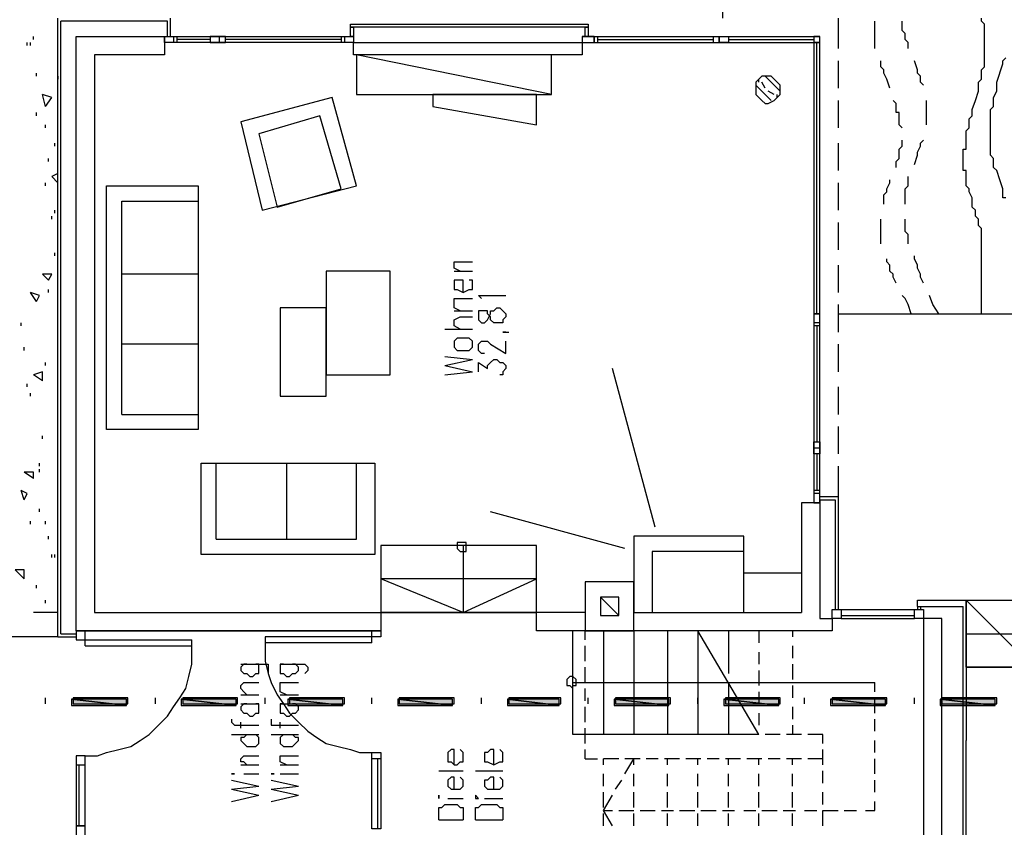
# Model space of a CAD drawing. Extents: x 0 to 108, y 0 to 64.
# Tile 14 of 19: x 78 to 94, y 41 to 54. Entities that reach past the tile are written whole.
import ezdxf

# ---------------------------------------------------------------- set-up
doc = ezdxf.new("R2010")
doc.units = 0
doc.header["$MEASUREMENT"] = 0
doc.layers.get('0').update_dxf_attribs({"linetype": 'CONTINUOUS'})

msp = doc.modelspace()

# ---------------------------------------------------------------- linework, layer by layer
at = {"color": 12}
for p, q in [((78.475, 44.125), (78.475, 54.275)), ((80.325, 53.975), (80.325, 54.275)), ((78.525, 44.175), (78.525, 54.225)), ((80.275, 54.225), (78.525, 54.225)), ((80.275, 53.975), (80.275, 54.225)), ((90.975, 46.425), (91.275, 46.425)), ((90.975, 46.375), (91.225, 46.375)), ((91.225, 46.375), (91.225, 44.575)), ((91.275, 46.425), (91.275, 44.575)), ((78.475, 44.125), (78.775, 44.125)), ((78.525, 44.175), (78.775, 44.175))]:
    msp.add_line(p, q, dxfattribs=at)
at = {"color": 9}
for p, q in [((91.275, 54.275), (91.275, 53.775)), ((91.275, 53.575), (91.275, 53.125)), ((91.275, 52.925), (91.275, 52.475)), ((91.275, 52.225), (91.275, 51.775)), ((91.275, 51.575), (91.275, 51.125)), ((91.275, 50.925), (91.275, 50.475)), ((91.275, 50.225), (91.275, 49.775)), ((91.275, 49.575), (91.275, 49.125)), ((91.275, 48.925), (91.275, 48.475)), ((91.275, 48.225), (91.275, 47.775)), ((91.275, 47.575), (91.275, 47.125)), ((91.275, 46.925), (91.275, 46.425)), ((78.475, 44.525), (78.075, 44.525))]:
    msp.add_line(p, q, dxfattribs=at)
at = {"color": 254}
for p, q in [((78.075, 53.925), (78.075, 53.975)), ((77.975, 53.825), (77.975, 53.875)), ((78.025, 53.825), (78.025, 53.875)), ((78.125, 53.325), (78.125, 53.375)), ((78.475, 53.375), (78.475, 53.425)), ((78.475, 53.275), (78.475, 53.325)), ((78.475, 53.325), (78.475, 53.275)), ((78.275, 52.825), (78.225, 53.025)), ((78.375, 52.975), (78.225, 53.025)), ((78.275, 52.825), (78.375, 52.975)), ((78.125, 52.675), (78.125, 52.725)), ((78.275, 52.475), (78.275, 52.525)), ((78.425, 52.175), (78.425, 52.225)), ((78.325, 51.925), (78.325, 51.975)), ((78.475, 51.725), (78.375, 51.675)), ((78.475, 51.575), (78.475, 51.725)), ((78.275, 51.525), (78.275, 51.575)), ((78.475, 51.575), (78.375, 51.675)), ((78.475, 51.175), (78.475, 51.225)), ((78.425, 51.075), (78.425, 51.125)), ((78.375, 50.975), (78.375, 51.025)), ((78.425, 50.375), (78.425, 50.425)), ((78.325, 49.975), (78.225, 50.075)), ((78.375, 50.075), (78.225, 50.075)), ((78.325, 49.975), (78.375, 50.075)), ((78.125, 49.625), (78.025, 49.775)), ((78.175, 49.725), (78.025, 49.775)), ((78.325, 49.775), (78.325, 49.825)), ((78.125, 49.625), (78.175, 49.725)), ((77.875, 49.225), (77.875, 49.275)), ((77.925, 48.825), (77.925, 48.875)), ((78.275, 48.575), (78.275, 48.625)), ((78.225, 48.475), (78.075, 48.425)), ((78.225, 48.325), (78.225, 48.475)), ((78.225, 48.325), (78.075, 48.425)), ((77.975, 48.225), (77.975, 48.275)), ((78.025, 48.075), (78.025, 48.125)), ((78.225, 47.375), (78.225, 47.425)), ((78.175, 46.925), (78.175, 46.975)), ((78.175, 46.825), (78.175, 46.875)), ((78.075, 46.725), (77.925, 46.825)), ((78.075, 46.825), (77.925, 46.825)), ((78.075, 46.725), (78.075, 46.825)), ((78.475, 46.625), (78.475, 46.675)), ((77.925, 46.375), (77.875, 46.525)), ((77.975, 46.475), (77.875, 46.525)), ((77.925, 46.375), (77.975, 46.475)), ((78.175, 46.175), (78.175, 46.225)), ((78.025, 45.975), (78.025, 46.025)), ((78.275, 45.975), (78.275, 46.025)), ((78.325, 45.725), (78.325, 45.775)), ((78.375, 45.425), (78.375, 45.475)), ((78.425, 45.425), (78.425, 45.475)), ((77.925, 45.075), (77.775, 45.225)), ((77.925, 45.225), (77.775, 45.225)), ((77.925, 45.075), (77.925, 45.225)), ((78.125, 44.925), (78.125, 44.975)), ((78.275, 44.675), (78.275, 44.725)), ((78.475, 44.625), (78.475, 44.675)), ((78.475, 44.525), (78.475, 44.575)), ((78.475, 44.525), (78.475, 44.575))]:
    msp.add_line(p, q, dxfattribs=at)
at = {"color": 51}
for p, q in [((80.375, 53.975), (80.375, 53.875)), ((80.375, 53.975), (80.375, 53.875)), ((80.425, 53.975), (80.425, 53.875)), ((81.125, 53.875), (81.125, 53.975)), ((83.125, 53.975), (83.125, 53.875)), ((83.175, 53.975), (83.175, 53.875)), ((87.075, 53.975), (90.975, 53.975)), ((87.275, 53.975), (87.275, 53.875)), ((87.325, 53.975), (87.325, 53.875)), ((89.225, 53.975), (89.225, 53.875)), ((89.325, 53.975), (89.325, 53.875)), ((80.975, 53.925), (80.425, 53.925)), ((83.125, 53.925), (81.225, 53.925)), ((87.075, 53.875), (90.875, 53.875)), ((87.325, 53.925), (89.225, 53.925)), ((89.475, 53.925), (90.875, 53.925)), ((90.925, 49.425), (90.925, 53.875)), ((90.875, 49.425), (90.875, 46.325)), ((90.975, 49.275), (90.875, 49.275)), ((90.975, 49.225), (90.875, 49.225)), ((90.925, 49.225), (90.925, 47.325)), ((88.275, 45.925), (87.575, 48.525)), ((90.875, 47.225), (90.975, 47.225)), ((90.925, 47.125), (90.925, 46.525)), ((90.975, 46.525), (90.875, 46.525)), ((90.975, 46.475), (90.875, 46.475)), ((90.975, 46.475), (90.875, 46.475)), ((87.775, 45.575), (85.575, 46.175)), ((91.325, 44.575), (92.525, 44.575)), ((91.325, 44.475), (92.525, 44.475)), ((91.325, 44.425), (92.525, 44.425)), ((83.625, 44.125), (81.875, 44.125)), ((83.625, 44.025), (83.625, 44.125)), ((78.925, 44.075), (80.675, 44.075)), ((78.925, 43.975), (78.925, 44.075)), ((78.925, 43.975), (80.675, 43.975)), ((83.625, 44.025), (81.875, 44.025)), ((78.275, 43.025), (78.275, 43.125)), ((80.075, 43.025), (80.075, 43.125)), ((81.875, 43.025), (81.875, 43.125)), ((83.625, 43.025), (83.625, 43.125)), ((85.425, 43.025), (85.425, 43.125)), ((87.175, 43.025), (87.175, 43.125)), ((88.975, 43.025), (88.975, 43.125)), ((90.725, 43.025), (90.725, 43.125)), ((92.525, 43.025), (92.525, 43.125)), ((78.825, 41.025), (78.825, 42.025)), ((83.725, 40.975), (83.725, 42.125))]:
    msp.add_line(p, q, dxfattribs=at)
at = {"color": 171}
for p, q in [((86.575, 53.025), (83.375, 53.675)), ((80.775, 51.275), (80.775, 47.775)), ((80.775, 50.075), (79.525, 50.075)), ((80.775, 48.925), (79.525, 48.925)), ((79.525, 47.775), (80.775, 47.775)), ((82.225, 46.975), (82.225, 45.725)), ((83.375, 45.725), (83.375, 46.975)), ((83.375, 45.725), (83.375, 46.975)), ((81.075, 45.725), (83.375, 45.725))]:
    msp.add_line(p, q, dxfattribs=at)
at = {"color": 61}
for p, q in [((90.325, 53.075), (90.075, 53.325)), ((90.175, 52.925), (89.925, 53.175)), ((89.975, 53.225), (89.975, 53.275)), ((90.075, 53.125), (90.025, 53.225)), ((90.225, 53.025), (90.125, 53.075)), ((90.275, 52.975), (90.275, 53.025))]:
    msp.add_line(p, q, dxfattribs=at)
at = {"color": 121}
for p, q in [((84.975, 50.125), (85.275, 50.125)), ((84.975, 49.475), (85.275, 49.475)), ((84.825, 49.175), (85.275, 49.175)), ((84.825, 48.725), (85.275, 48.675)), ((84.825, 48.575), (85.275, 48.675)), ((84.825, 48.575), (85.275, 48.475)), ((84.825, 48.425), (85.275, 48.475)), ((81.475, 43.175), (81.775, 43.175)), ((82.125, 43.175), (82.425, 43.175)), ((81.475, 43.025), (81.775, 43.025)), ((82.125, 43.025), (82.425, 43.025)), ((81.475, 42.625), (81.475, 42.725)), ((82.125, 42.625), (82.125, 42.725)), ((81.325, 42.525), (81.775, 42.525)), ((81.975, 42.525), (82.425, 42.525)), ((81.475, 42.025), (81.775, 42.025)), ((82.125, 42.025), (82.425, 42.025)), ((81.525, 41.875), (81.775, 41.875)), ((82.125, 41.875), (82.425, 41.875)), ((84.725, 41.925), (85.125, 41.925)), ((85.325, 41.925), (85.775, 41.925)), ((81.325, 41.775), (81.775, 41.675)), ((81.325, 41.625), (81.775, 41.675)), ((81.975, 41.775), (82.425, 41.675)), ((81.975, 41.625), (82.425, 41.675)), ((81.325, 41.625), (81.775, 41.525)), ((81.325, 41.425), (81.775, 41.525)), ((81.975, 41.625), (82.425, 41.525)), ((81.975, 41.425), (82.425, 41.525)), ((84.875, 41.475), (85.125, 41.475)), ((85.475, 41.475), (85.775, 41.475)), ((84.725, 41.125), (85.125, 41.125)), ((85.325, 41.125), (85.775, 41.125))]:
    msp.add_line(p, q, dxfattribs=at)
at = {"color": 211}
for p, q in [((90.975, 46.375), (90.975, 44.425)), ((90.675, 46.325), (90.675, 44.525)), ((90.975, 46.325), (90.675, 46.325)), ((87.675, 44.475), (87.375, 44.775)), ((86.325, 44.225), (86.325, 44.525)), ((86.325, 44.225), (86.325, 44.525)), ((86.325, 44.225), (86.325, 44.525)), ((87.125, 44.525), (86.325, 44.525)), ((87.925, 44.525), (90.675, 44.525)), ((91.225, 44.425), (91.175, 44.425)), ((78.775, 44.225), (83.775, 44.225)), ((91.175, 44.225), (86.325, 44.225))]:
    msp.add_line(p, q, dxfattribs=at)
at = {"color": 30}
for p, q in [((86.325, 45.625), (83.775, 45.625)), ((86.325, 45.075), (83.775, 45.075)), ((85.125, 44.525), (83.775, 45.075)), ((86.325, 45.075), (83.775, 45.075)), ((86.325, 44.525), (83.775, 44.525)), ((86.925, 42.525), (86.925, 44.225)), ((87.125, 44.075), (87.125, 44.225)), ((87.425, 44.225), (87.425, 42.525)), ((87.925, 44.225), (87.925, 42.525)), ((88.475, 44.225), (88.475, 42.525)), ((88.975, 44.225), (88.975, 42.525)), ((89.975, 42.525), (88.975, 44.225)), ((89.475, 44.225), (89.475, 43.525)), ((89.975, 44.225), (89.975, 44.025)), ((90.525, 44.225), (90.525, 44.125)), ((87.125, 43.725), (87.125, 43.975)), ((90.525, 43.975), (90.525, 43.775)), ((89.975, 43.875), (89.975, 43.675)), ((87.125, 43.375), (87.125, 43.625)), ((90.525, 43.675), (90.525, 43.425)), ((89.975, 43.575), (89.975, 43.325)), ((86.925, 43.375), (91.875, 43.375)), ((89.475, 43.375), (89.475, 42.525)), ((90.525, 43.325), (90.525, 43.125)), ((91.875, 43.225), (91.875, 43.375)), ((87.125, 43.075), (87.125, 43.275)), ((89.975, 43.225), (89.975, 43.025)), ((91.875, 42.875), (91.875, 43.125)), ((87.125, 42.725), (87.125, 42.975)), ((90.525, 42.975), (90.525, 42.775)), ((89.975, 42.875), (89.975, 42.675)), ((90.525, 42.675), (90.525, 42.525)), ((91.875, 42.575), (91.875, 42.775)), ((89.975, 42.525), (86.925, 42.525)), ((87.125, 42.375), (87.125, 42.625)), ((90.325, 42.525), (90.075, 42.525)), ((90.675, 42.525), (90.425, 42.525)), ((91.025, 42.525), (90.775, 42.525)), ((91.025, 42.375), (91.025, 42.525)), ((91.875, 42.225), (91.875, 42.425)), ((87.125, 42.125), (87.125, 42.275)), ((91.025, 42.025), (91.025, 42.275)), ((87.125, 42.125), (87.325, 42.125)), ((87.675, 42.125), (87.425, 42.125)), ((87.425, 42.025), (87.425, 42.125)), ((88.025, 42.125), (87.775, 42.125)), ((87.775, 41.875), (87.925, 42.125)), ((87.925, 42.025), (87.925, 42.125)), ((88.325, 42.125), (88.125, 42.125)), ((88.675, 42.125), (88.425, 42.125)), ((88.475, 42.025), (88.475, 42.125)), ((89.025, 42.125), (88.775, 42.125)), ((88.975, 42.025), (88.975, 42.125)), ((89.325, 42.125), (89.125, 42.125)), ((89.675, 42.125), (89.425, 42.125)), ((89.475, 42.025), (89.475, 42.125)), ((90.025, 42.125), (89.775, 42.125)), ((89.975, 42.025), (89.975, 42.125)), ((90.325, 42.125), (90.125, 42.125)), ((90.675, 42.125), (90.425, 42.125)), ((90.525, 42.025), (90.525, 42.125)), ((91.025, 42.125), (90.775, 42.125)), ((91.875, 41.875), (91.875, 42.125)), ((87.425, 41.675), (87.425, 41.875)), ((87.925, 41.675), (87.925, 41.875)), ((88.475, 41.675), (88.475, 41.875)), ((88.975, 41.675), (88.975, 41.875)), ((89.475, 41.675), (89.475, 41.875)), ((89.975, 41.675), (89.975, 41.875)), ((90.525, 41.675), (90.525, 41.875)), ((91.025, 41.725), (91.025, 41.925)), ((87.625, 41.625), (87.725, 41.775)), ((91.875, 41.575), (91.875, 41.775)), ((87.425, 41.325), (87.425, 41.575)), ((87.925, 41.325), (87.925, 41.575)), ((88.475, 41.325), (88.475, 41.575)), ((88.975, 41.325), (88.975, 41.575)), ((89.475, 41.325), (89.475, 41.575)), ((89.975, 41.325), (89.975, 41.575)), ((90.525, 41.325), (90.525, 41.575)), ((91.025, 41.375), (91.025, 41.575)), ((87.425, 41.275), (87.575, 41.275)), ((87.425, 41.025), (87.425, 41.225)), ((87.675, 41.275), (87.925, 41.275)), ((87.925, 41.025), (87.925, 41.225)), ((88.025, 41.275), (88.275, 41.275)), ((88.375, 41.275), (88.575, 41.275)), ((88.475, 41.025), (88.475, 41.225)), ((88.675, 41.275), (88.925, 41.275)), ((88.975, 41.025), (88.975, 41.225)), ((89.025, 41.275), (89.275, 41.275)), ((89.375, 41.275), (89.575, 41.275)), ((89.475, 41.025), (89.475, 41.225)), ((89.725, 41.275), (89.925, 41.275)), ((89.975, 41.025), (89.975, 41.225)), ((90.025, 41.275), (90.275, 41.275)), ((90.375, 41.275), (90.575, 41.275)), ((90.525, 41.025), (90.525, 41.225)), ((90.725, 41.275), (90.925, 41.275)), ((91.025, 41.025), (91.025, 41.275)), ((91.025, 41.275), (91.275, 41.275)), ((91.375, 41.275), (91.575, 41.275))]:
    msp.add_line(p, q, dxfattribs=at)
at = {"color": 131}
msp.add_line((89.725, 45.175), (90.675, 45.175), dxfattribs=at)
at = {"color": 41}
for p, q in [((92.575, 44.625), (93.325, 44.625)), ((92.575, 44.625), (92.575, 44.575)), ((92.625, 44.625), (92.625, 44.575))]:
    msp.add_line(p, q, dxfattribs=at)
at = {"color": 111}
for p, q in [((78.475, 44.125), (67.225, 44.125)), ((93.375, 44.175), (95.575, 44.175)), ((93.375, 43.625), (95.575, 43.625))]:
    msp.add_line(p, q, dxfattribs=at)
for points in [[(91.275, 49.425), (96.975, 49.425), (96.975, 58.725), (89.375, 58.725), (89.375, 54.275)], [(95.575, 44.725), (95.575, 43.625), (93.375, 43.625), (93.375, 44.725), (95.575, 44.725), (94.475, 43.625), (93.375, 44.725)]]:
    msp.add_lwpolyline(points, dxfattribs=at)
at = {"color": 254}
for points in [[(93.625, 49.425), (93.625, 49.525), (93.625, 49.575), (93.625, 49.675), (93.625, 49.725), (93.625, 49.875), (93.625, 50.025), (93.625, 50.125), (93.625, 50.175), (93.625, 50.275), (93.625, 50.325), (93.625, 50.425), (93.625, 50.475), (93.625, 50.525), (93.625, 50.575), (93.625, 50.625), (93.625, 50.675), (93.625, 50.725), (93.625, 50.775), (93.625, 50.825), (93.575, 50.875), (93.575, 50.925), (93.575, 50.975), (93.525, 51.025), (93.525, 51.125), (93.475, 51.175), (93.475, 51.325), (93.425, 51.425), (93.425, 51.475), (93.375, 51.525), (93.375, 51.575), (93.375, 51.625), (93.375, 51.675), (93.375, 51.725), (93.375, 51.775), (93.325, 51.775), (93.325, 51.825), (93.325, 51.875), (93.325, 51.925), (93.325, 51.975), (93.325, 52.025), (93.325, 52.075), (93.325, 52.125), (93.375, 52.125), (93.375, 52.175), (93.375, 52.275), (93.375, 52.325), (93.375, 52.425), (93.425, 52.475), (93.425, 52.525), (93.425, 52.625), (93.475, 52.675), (93.475, 52.775), (93.525, 52.925), (93.575, 53.075), (93.575, 53.125), (93.575, 53.225), (93.625, 53.275), (93.625, 53.375), (93.625, 53.425), (93.675, 53.475), (93.675, 53.575), (93.675, 53.625), (93.675, 53.675), (93.675, 53.725), (93.675, 53.775), (93.675, 53.825), (93.675, 53.875), (93.675, 53.925), (93.675, 53.975), (93.675, 54.025), (93.675, 54.075), (93.675, 54.125), (93.675, 54.175), (93.625, 54.225), (93.625, 54.275)], [(91.875, 53.775), (91.875, 53.825), (91.875, 53.875), (91.875, 53.925), (91.875, 53.975), (91.875, 54.025), (91.875, 54.075), (91.875, 54.125), (91.875, 54.175), (91.875, 54.225)], [(92.425, 53.775), (92.425, 53.825), (92.425, 53.875), (92.375, 53.925), (92.375, 54.025), (92.325, 54.075), (92.325, 54.125), (92.325, 54.175), (92.325, 54.225)], [(94.025, 51.325), (93.975, 51.325), (93.975, 51.425), (93.975, 51.475), (93.925, 51.625), (93.875, 51.775), (93.825, 51.825), (93.825, 51.925), (93.825, 51.975), (93.775, 52.025), (93.775, 52.075), (93.775, 52.125), (93.775, 52.175), (93.775, 52.225), (93.775, 52.275), (93.775, 52.325), (93.775, 52.375), (93.775, 52.425), (93.775, 52.475), (93.775, 52.525), (93.775, 52.575), (93.775, 52.625), (93.775, 52.675), (93.775, 52.775), (93.825, 52.825), (93.825, 52.925), (93.825, 52.975), (93.875, 53.075), (93.875, 53.125), (93.875, 53.225), (93.975, 53.525), (93.975, 53.575), (94.025, 53.625)], [(92.125, 53.125), (92.075, 53.275), (92.025, 53.375), (92.025, 53.425), (91.975, 53.475), (91.975, 53.575)], [(92.675, 53.175), (92.625, 53.225), (92.625, 53.325), (92.575, 53.375), (92.575, 53.425), (92.525, 53.575)], [(92.325, 52.475), (92.275, 52.525), (92.275, 52.575), (92.275, 52.625), (92.275, 52.675), (92.275, 52.725), (92.225, 52.725), (92.225, 52.775), (92.225, 52.875), (92.175, 52.925)], [(92.725, 52.525), (92.725, 52.575), (92.725, 52.625), (92.725, 52.675), (92.725, 52.725), (92.725, 52.775), (92.725, 52.825), (92.725, 52.875), (92.725, 52.925)], [(92.225, 51.825), (92.225, 51.875), (92.225, 51.925), (92.275, 51.975), (92.275, 52.025), (92.275, 52.075), (92.275, 52.125), (92.325, 52.175), (92.325, 52.225), (92.325, 52.275)], [(92.525, 51.875), (92.575, 52.025), (92.575, 52.075), (92.625, 52.175), (92.625, 52.225), (92.675, 52.275)], [(92.025, 51.225), (92.025, 51.275), (92.025, 51.375), (92.075, 51.425), (92.075, 51.475), (92.125, 51.575), (92.125, 51.625)], [(92.375, 51.225), (92.375, 51.275), (92.375, 51.325), (92.375, 51.375), (92.375, 51.425), (92.375, 51.475), (92.425, 51.525), (92.425, 51.575), (92.425, 51.625), (92.425, 51.675)], [(91.975, 50.575), (91.975, 50.625), (91.975, 50.675), (91.975, 50.725), (91.975, 50.775), (91.975, 50.825), (91.975, 50.875), (91.975, 50.925), (91.975, 50.975)], [(92.425, 50.575), (92.425, 50.675), (92.425, 50.725), (92.375, 50.775), (92.375, 50.825), (92.375, 50.875), (92.375, 50.925), (92.375, 50.975)], [(92.225, 49.925), (92.175, 50.025), (92.175, 50.075), (92.125, 50.125), (92.125, 50.225), (92.075, 50.275), (92.075, 50.325)], [(92.675, 49.925), (92.625, 50.025), (92.625, 50.075), (92.575, 50.175), (92.575, 50.225), (92.525, 50.325), (92.525, 50.375)], [(92.475, 49.425), (92.425, 49.575), (92.375, 49.675), (92.325, 49.725)], [(92.925, 49.425), (92.825, 49.575), (92.775, 49.725)]]:
    msp.add_lwpolyline(points, dxfattribs=at)
at = {"color": 41}
for points in [[(83.275, 54.125), (83.275, 54.175), (87.175, 54.175), (87.175, 54.125), (83.275, 54.125)], [(83.325, 54.125), (83.325, 53.975), (83.275, 53.975), (83.275, 54.125), (83.325, 54.125)], [(87.175, 54.125), (87.175, 53.975), (87.125, 53.975), (87.125, 54.125), (87.175, 54.125)], [(92.575, 44.625), (92.575, 44.725), (93.375, 44.725), (93.375, 42.425)], [(92.575, 40.025), (93.325, 40.025), (93.325, 44.625)], [(92.575, 40.025), (92.575, 39.975), (93.375, 39.975), (93.375, 42.425)]]:
    msp.add_lwpolyline(points, dxfattribs=at)
at = {"color": 211}
for points in [[(83.775, 44.525), (83.775, 44.225), (78.775, 44.225), (78.775, 53.975), (80.225, 53.975), (80.225, 53.675), (79.075, 53.675), (79.075, 44.525), (83.775, 44.525)], [(83.325, 53.675), (83.325, 53.875), (87.075, 53.875), (87.075, 53.675), (83.325, 53.675)], [(90.125, 53.325), (90.025, 53.325), (89.975, 53.275), (89.925, 53.225), (89.925, 53.175), (89.925, 53.075), (89.925, 53.025), (89.975, 52.975), (90.025, 52.925), (90.075, 52.875), (90.125, 52.875), (90.225, 52.925), (90.275, 52.975), (90.325, 53.025), (90.325, 53.075), (90.325, 53.175), (90.275, 53.225), (90.225, 53.275), (90.175, 53.325), (90.125, 53.325)], [(87.925, 44.225), (87.925, 45.025), (87.125, 45.025), (87.125, 44.225), (87.925, 44.225)], [(87.675, 44.475), (87.675, 44.775), (87.375, 44.775), (87.375, 44.475), (87.675, 44.475)], [(90.975, 44.425), (91.175, 44.425), (91.175, 44.225)], [(90.975, 44.425), (91.175, 44.425), (91.175, 44.225)], [(92.975, 44.425), (92.675, 44.425), (92.675, 40.225), (92.975, 40.225), (92.975, 44.425)]]:
    msp.add_lwpolyline(points, dxfattribs=at)
at = {"color": 51}
for points in [[(83.325, 53.875), (80.225, 53.875), (80.225, 53.975), (83.325, 53.975), (83.325, 53.875)], [(81.225, 53.975), (80.975, 53.975), (80.975, 53.875), (81.225, 53.875), (81.225, 53.975)], [(87.275, 53.875), (87.275, 53.975), (87.075, 53.975), (87.075, 53.875), (87.275, 53.875)], [(89.325, 53.875), (89.325, 53.975), (89.475, 53.975), (89.475, 53.875), (89.325, 53.875)], [(90.975, 53.875), (90.975, 53.975), (90.875, 53.975), (90.875, 53.875), (90.975, 53.875)], [(90.975, 49.425), (90.975, 53.875), (90.875, 53.875), (90.875, 49.425), (90.975, 49.425)], [(90.875, 49.425), (90.875, 46.325), (90.975, 46.325), (90.975, 49.425), (90.875, 49.425)], [(90.975, 47.325), (90.975, 47.125), (90.875, 47.125), (90.875, 47.325), (90.975, 47.325)], [(91.325, 44.575), (91.325, 44.425), (91.175, 44.425), (91.175, 44.575), (91.325, 44.575)], [(92.675, 44.575), (92.675, 44.425), (92.525, 44.425), (92.525, 44.575), (92.675, 44.575)], [(78.925, 44.075), (78.925, 44.225), (78.775, 44.225), (78.775, 44.075), (78.925, 44.075)], [(81.875, 44.125), (81.875, 43.925), (81.875, 43.725), (81.925, 43.525), (81.975, 43.375), (82.075, 43.175), (82.175, 43.025), (82.275, 42.875), (82.425, 42.725), (82.575, 42.575), (82.725, 42.475), (82.875, 42.375), (83.075, 42.325), (83.275, 42.275), (83.425, 42.225), (83.625, 42.225)], [(83.625, 44.125), (83.625, 44.225), (83.775, 44.225), (83.775, 44.125), (83.625, 44.125)], [(78.925, 42.175), (79.125, 42.175), (79.275, 42.225), (79.475, 42.275), (79.675, 42.325), (79.825, 42.425), (79.975, 42.525), (80.125, 42.675), (80.275, 42.825), (80.375, 42.975), (80.475, 43.125), (80.575, 43.275), (80.625, 43.475), (80.675, 43.675), (80.675, 43.875), (80.675, 44.075)], [(78.725, 43.025), (79.625, 43.025), (79.625, 43.125), (78.725, 43.125), (78.725, 43.025)], [(80.525, 43.025), (81.425, 43.025), (81.425, 43.125), (80.525, 43.125), (80.525, 43.025)], [(82.275, 43.025), (83.175, 43.025), (83.175, 43.125), (82.275, 43.125), (82.275, 43.025)], [(84.075, 43.025), (84.975, 43.025), (84.975, 43.125), (84.075, 43.125), (84.075, 43.025)], [(85.875, 43.025), (86.725, 43.025), (86.725, 43.125), (85.875, 43.125), (85.875, 43.025)], [(87.625, 43.025), (88.525, 43.025), (88.525, 43.125), (87.625, 43.125), (87.625, 43.025)], [(89.425, 43.025), (90.325, 43.025), (90.325, 43.125), (89.425, 43.125), (89.425, 43.025)], [(91.175, 43.025), (92.075, 43.025), (92.075, 43.125), (91.175, 43.125), (91.175, 43.025)], [(92.975, 43.025), (93.875, 43.025), (93.875, 43.125), (92.975, 43.125), (92.975, 43.025)], [(78.7, 43), (79.6, 43), (78.7, 43.1), (78.7, 43)], [(78.7, 43), (79.6, 43), (78.7, 43.1), (78.7, 43)], [(79.6, 43), (79.6, 43.1), (78.7, 43.1), (79.6, 43)], [(79.6, 43), (79.6, 43.1), (78.7, 43.1), (79.6, 43)], [(80.5, 43), (81.4, 43), (80.5, 43.1), (80.5, 43)], [(80.5, 43), (81.4, 43), (80.5, 43.1), (80.5, 43)], [(81.4, 43), (81.4, 43.1), (80.5, 43.1), (81.4, 43)], [(81.4, 43), (81.4, 43.1), (80.5, 43.1), (81.4, 43)], [(82.25, 43), (83.15, 43), (82.25, 43.1), (82.25, 43)], [(82.25, 43), (83.15, 43), (82.25, 43.1), (82.25, 43)], [(83.15, 43), (83.15, 43.1), (82.25, 43.1), (83.15, 43)], [(83.15, 43), (83.15, 43.1), (82.25, 43.1), (83.15, 43)], [(84.05, 43), (84.95, 43), (84.05, 43.1), (84.05, 43)], [(84.05, 43), (84.95, 43), (84.05, 43.1), (84.05, 43)], [(84.95, 43), (84.95, 43.1), (84.05, 43.1), (84.95, 43)], [(84.95, 43), (84.95, 43.1), (84.05, 43.1), (84.95, 43)], [(85.85, 43), (86.7, 43), (85.85, 43.1), (85.85, 43)], [(85.85, 43), (86.7, 43), (85.85, 43.1), (85.85, 43)], [(86.7, 43), (86.7, 43.1), (85.85, 43.1), (86.7, 43)], [(86.7, 43), (86.7, 43.1), (85.85, 43.1), (86.7, 43)], [(87.6, 43), (88.5, 43), (87.6, 43.1), (87.6, 43)], [(87.6, 43), (88.5, 43), (87.6, 43.1), (87.6, 43)], [(88.5, 43), (88.5, 43.1), (87.6, 43.1), (88.5, 43)], [(88.5, 43), (88.5, 43.1), (87.6, 43.1), (88.5, 43)], [(89.4, 43), (90.3, 43), (89.4, 43.1), (89.4, 43)], [(89.4, 43), (90.3, 43), (89.4, 43.1), (89.4, 43)], [(90.3, 43), (90.3, 43.1), (89.4, 43.1), (90.3, 43)], [(90.3, 43), (90.3, 43.1), (89.4, 43.1), (90.3, 43)], [(91.15, 43), (92.05, 43), (91.15, 43.1), (91.15, 43)], [(91.15, 43), (92.05, 43), (91.15, 43.1), (91.15, 43)], [(92.05, 43), (92.05, 43.1), (91.15, 43.1), (92.05, 43)], [(92.05, 43), (92.05, 43.1), (91.15, 43.1), (92.05, 43)], [(92.95, 43), (93.85, 43), (92.95, 43.1), (92.95, 43)], [(92.95, 43), (93.85, 43), (92.95, 43.1), (92.95, 43)], [(93.85, 43), (93.85, 43.1), (92.95, 43.1), (93.85, 43)], [(93.85, 43), (93.85, 43.1), (92.95, 43.1), (93.85, 43)], [(78.925, 42.175), (78.775, 42.175), (78.775, 41.025), (78.925, 41.025), (78.925, 42.175)], [(78.925, 42.025), (78.925, 42.175), (78.775, 42.175), (78.775, 42.025), (78.925, 42.025)], [(83.625, 42.225), (83.775, 42.225), (83.775, 40.975), (83.625, 40.975), (83.625, 42.225)], [(83.625, 42.125), (83.625, 42.225), (83.775, 42.225), (83.775, 42.125), (83.625, 42.125)], [(78.925, 40.825), (78.925, 41.025), (78.775, 41.025), (78.775, 40.825), (78.925, 40.825)]]:
    msp.add_lwpolyline(points, dxfattribs=at)
at = {"color": 171}
for points in [[(86.575, 53.025), (86.575, 53.675), (83.375, 53.675), (83.375, 53.025), (86.575, 53.025)], [(81.475, 52.575), (81.825, 51.125), (83.375, 51.525), (82.975, 52.975), (81.475, 52.575)], [(86.325, 52.525), (86.325, 53.025), (84.625, 53.025), (84.625, 52.825), (86.325, 52.525)], [(81.775, 52.375), (82.075, 51.175), (83.125, 51.475), (82.775, 52.675), (81.775, 52.375)], [(79.275, 51.525), (80.775, 51.525), (80.775, 47.525), (79.275, 47.525), (79.275, 51.525)], [(79.525, 47.775), (79.525, 51.275), (80.775, 51.275)], [(83.925, 50.125), (82.875, 50.125), (82.875, 48.425), (83.925, 48.425), (83.925, 50.125)], [(82.875, 49.525), (82.125, 49.525), (82.125, 48.075), (82.875, 48.075), (82.875, 49.525)], [(80.825, 45.475), (80.825, 46.975), (83.675, 46.975), (83.675, 45.475), (80.825, 45.475)], [(81.075, 45.725), (81.075, 46.975), (83.375, 46.975)]]:
    msp.add_lwpolyline(points, dxfattribs=at)
at = {"color": 121}
for points in [[(85.075, 50.125), (84.975, 50.175), (84.975, 50.225), (84.975, 50.275), (85.075, 50.275), (85.275, 50.275)], [(85.125, 49.775), (85.125, 49.975), (85.075, 49.975), (85.025, 49.975), (84.975, 49.975), (84.975, 49.925), (84.975, 49.875), (84.975, 49.825), (85.025, 49.825), (85.125, 49.775), (85.225, 49.825), (85.275, 49.825), (85.275, 49.875), (85.275, 49.925), (85.275, 49.975), (85.225, 49.975)], [(85.075, 49.475), (84.975, 49.525), (84.975, 49.575), (84.975, 49.625), (84.975, 49.675), (85.075, 49.675), (85.275, 49.675)], [(85.425, 49.675), (85.375, 49.725), (85.825, 49.725)], [(85.375, 49.375), (85.375, 49.325), (85.425, 49.275), (85.475, 49.275), (85.525, 49.325), (85.575, 49.425), (85.575, 49.475), (85.625, 49.475), (85.675, 49.525), (85.725, 49.525), (85.775, 49.475), (85.825, 49.425), (85.825, 49.375), (85.775, 49.325), (85.775, 49.275), (85.725, 49.275), (85.675, 49.275), (85.625, 49.275), (85.575, 49.325), (85.575, 49.375), (85.525, 49.425), (85.525, 49.475), (85.475, 49.475), (85.425, 49.475), (85.375, 49.475), (85.375, 49.425), (85.375, 49.375)], [(85.075, 49.175), (84.975, 49.225), (84.975, 49.325), (85.075, 49.375), (85.275, 49.375)], [(85.775, 49.125), (85.825, 49.125), (85.775, 49.125), (85.825, 49.125), (85.875, 49.125)], [(84.975, 48.925), (84.975, 48.875), (85.025, 48.825), (85.125, 48.825), (85.225, 48.825), (85.275, 48.875), (85.275, 48.925), (85.275, 48.975), (85.225, 49.025), (85.125, 49.025), (85.025, 49.025), (84.975, 48.975), (84.975, 48.925)], [(85.475, 48.775), (85.425, 48.775), (85.375, 48.825), (85.375, 48.925), (85.425, 48.975), (85.475, 48.975), (85.525, 48.975), (85.575, 48.925), (85.825, 48.775), (85.825, 48.975)], [(85.375, 48.475), (85.375, 48.625), (85.525, 48.525), (85.525, 48.575), (85.575, 48.625), (85.625, 48.675), (85.675, 48.675), (85.725, 48.625), (85.775, 48.625), (85.825, 48.575), (85.825, 48.525), (85.775, 48.475), (85.775, 48.425), (85.725, 48.425)], [(81.475, 43.675), (81.825, 43.675), (81.875, 43.675), (81.925, 43.675), (81.925, 43.625), (81.925, 43.575), (81.925, 43.525)], [(81.575, 43.675), (81.525, 43.675), (81.475, 43.625), (81.475, 43.575), (81.525, 43.525), (81.575, 43.525), (81.625, 43.475), (81.675, 43.475), (81.725, 43.525), (81.775, 43.525), (81.775, 43.575), (81.775, 43.625), (81.775, 43.675), (81.725, 43.675)], [(82.125, 43.675), (82.475, 43.675), (82.525, 43.675), (82.575, 43.625), (82.575, 43.575), (82.525, 43.525)], [(82.175, 43.675), (82.125, 43.675), (82.125, 43.625), (82.125, 43.575), (82.125, 43.525), (82.175, 43.525), (82.225, 43.475), (82.275, 43.475), (82.325, 43.525), (82.375, 43.525), (82.425, 43.575), (82.425, 43.625), (82.375, 43.675), (82.325, 43.675)], [(81.575, 43.175), (81.525, 43.225), (81.475, 43.275), (81.475, 43.325), (81.525, 43.375), (81.575, 43.375), (81.775, 43.375)], [(82.225, 43.175), (82.125, 43.225), (82.125, 43.275), (82.125, 43.325), (82.125, 43.375), (82.225, 43.375), (82.425, 43.375)], [(81.575, 43.025), (81.525, 43.025), (81.475, 42.975), (81.475, 42.925), (81.525, 42.875), (81.575, 42.875), (81.625, 42.825), (81.675, 42.825), (81.725, 42.875), (81.775, 42.875), (81.775, 42.925), (81.775, 42.975), (81.775, 43.025), (81.725, 43.025)], [(82.175, 43.025), (82.125, 43.025), (82.125, 42.975), (82.125, 42.925), (82.125, 42.875), (82.175, 42.875), (82.225, 42.825), (82.275, 42.825), (82.325, 42.875), (82.375, 42.875), (82.425, 42.925), (82.425, 42.975), (82.375, 43.025), (82.325, 43.025)], [(81.325, 42.775), (81.325, 42.725), (81.375, 42.675), (81.425, 42.675), (81.775, 42.675)], [(81.975, 42.775), (81.975, 42.725), (81.975, 42.675), (82.075, 42.675), (82.425, 42.675)], [(81.575, 42.525), (81.525, 42.475), (81.475, 42.475), (81.475, 42.425), (81.525, 42.375), (81.575, 42.325), (81.625, 42.325), (81.675, 42.325), (81.725, 42.325), (81.775, 42.375), (81.775, 42.425), (81.775, 42.475), (81.725, 42.525)], [(82.175, 42.525), (82.125, 42.475), (82.125, 42.425), (82.125, 42.375), (82.175, 42.325), (82.225, 42.325), (82.275, 42.325), (82.325, 42.325), (82.375, 42.375), (82.425, 42.425), (82.425, 42.475), (82.375, 42.475), (82.325, 42.525)], [(81.575, 42.025), (81.525, 42.075), (81.475, 42.075), (81.475, 42.125), (81.525, 42.175), (81.575, 42.175), (81.775, 42.175)], [(82.225, 42.025), (82.125, 42.075), (82.125, 42.125), (82.125, 42.175), (82.225, 42.175), (82.425, 42.175)], [(84.975, 42.025), (84.975, 42.275), (84.925, 42.275), (84.875, 42.225), (84.875, 42.175), (84.875, 42.125), (84.875, 42.075), (84.925, 42.075), (84.975, 42.025), (85.025, 42.025), (85.075, 42.075), (85.125, 42.075), (85.125, 42.125), (85.125, 42.175), (85.125, 42.225), (85.075, 42.275)], [(85.625, 42.025), (85.625, 42.275), (85.575, 42.275), (85.525, 42.225), (85.475, 42.225), (85.475, 42.175), (85.475, 42.125), (85.475, 42.075), (85.525, 42.075), (85.625, 42.025), (85.725, 42.075), (85.775, 42.075), (85.775, 42.125), (85.775, 42.175), (85.775, 42.225), (85.725, 42.275)], [(81.375, 41.875), (81.325, 41.875), (81.375, 41.875)], [(81.975, 41.875), (82.025, 41.875), (81.975, 41.875)], [(84.975, 41.625), (84.975, 41.825), (84.925, 41.825), (84.875, 41.775), (84.875, 41.725), (84.875, 41.675), (84.925, 41.625), (84.975, 41.625), (85.025, 41.625), (85.075, 41.625), (85.125, 41.675), (85.125, 41.725), (85.125, 41.775), (85.075, 41.825)], [(85.625, 41.625), (85.625, 41.825), (85.575, 41.825), (85.525, 41.775), (85.475, 41.775), (85.475, 41.725), (85.475, 41.675), (85.525, 41.625), (85.625, 41.625), (85.725, 41.625), (85.775, 41.675), (85.775, 41.725), (85.775, 41.775), (85.725, 41.825)], [(84.725, 41.475), (84.725, 41.525), (84.725, 41.475)], [(85.325, 41.475), (85.375, 41.475), (85.325, 41.525), (85.325, 41.475)], [(84.725, 41.125), (84.725, 41.275), (84.725, 41.325), (84.775, 41.325), (84.825, 41.375), (84.875, 41.375), (84.975, 41.375), (85.025, 41.375), (85.075, 41.325), (85.125, 41.325), (85.125, 41.275), (85.125, 41.125)], [(85.325, 41.125), (85.325, 41.275), (85.325, 41.325), (85.375, 41.325), (85.425, 41.375), (85.475, 41.375), (85.625, 41.375), (85.675, 41.375), (85.725, 41.325), (85.775, 41.325), (85.775, 41.275), (85.775, 41.125)]]:
    msp.add_lwpolyline(points, dxfattribs=at)
at = {"color": 131}
for points in [[(89.725, 44.525), (89.725, 45.775), (87.925, 45.775), (87.925, 44.525), (89.725, 44.525)], [(89.725, 44.525), (89.725, 45.525), (88.225, 45.525), (88.225, 44.525), (89.725, 44.525)]]:
    msp.add_lwpolyline(points, dxfattribs=at)
at = {"color": 30}
for points in [[(83.775, 45.625), (83.775, 44.525), (86.325, 44.525), (86.325, 45.625), (83.775, 45.625)], [(85.125, 45.675), (85.075, 45.675), (85.025, 45.675), (85.025, 45.625), (85.025, 45.575), (85.075, 45.525), (85.125, 45.525), (85.175, 45.525), (85.175, 45.575), (85.175, 45.625), (85.175, 45.675), (85.125, 45.675)], [(85.125, 45.625), (85.125, 44.525), (86.325, 45.075)], [(86.925, 43.475), (86.875, 43.475), (86.825, 43.425), (86.825, 43.375), (86.825, 43.325), (86.875, 43.325), (86.925, 43.275), (86.925, 43.325), (86.975, 43.325), (86.975, 43.375), (86.975, 43.425), (86.925, 43.475)], [(87.575, 41.025), (87.425, 41.275), (87.575, 41.525)], [(91.725, 41.275), (91.875, 41.275), (91.875, 41.425)]]:
    msp.add_lwpolyline(points, dxfattribs=at)
at = {"color": 51}
for points in [[(78.7, 43), (79.6, 43), (78.7, 43), (78.7, 43.1)], [(79.6, 43), (79.6, 43.1), (79.6, 43), (78.7, 43.1)], [(80.5, 43), (81.4, 43), (80.5, 43), (80.5, 43.1)], [(81.4, 43), (81.4, 43.1), (81.4, 43), (80.5, 43.1)], [(82.25, 43), (83.15, 43), (82.25, 43), (82.25, 43.1)], [(83.15, 43), (83.15, 43.1), (83.15, 43), (82.25, 43.1)], [(84.05, 43), (84.95, 43), (84.05, 43), (84.05, 43.1)], [(84.95, 43), (84.95, 43.1), (84.95, 43), (84.05, 43.1)], [(85.85, 43), (86.7, 43), (85.85, 43), (85.85, 43.1)], [(86.7, 43), (86.7, 43.1), (86.7, 43), (85.85, 43.1)], [(87.6, 43), (88.5, 43), (87.6, 43), (87.6, 43.1)], [(88.5, 43), (88.5, 43.1), (88.5, 43), (87.6, 43.1)], [(89.4, 43), (90.3, 43), (89.4, 43), (89.4, 43.1)], [(90.3, 43), (90.3, 43.1), (90.3, 43), (89.4, 43.1)], [(91.15, 43), (92.05, 43), (91.15, 43), (91.15, 43.1)], [(92.05, 43), (92.05, 43.1), (92.05, 43), (91.15, 43.1)], [(92.95, 43), (93.85, 43), (92.95, 43), (92.95, 43.1)], [(93.85, 43), (93.85, 43.1), (93.85, 43), (92.95, 43.1)]]:
    msp.add_solid(points, dxfattribs=at)

doc.saveas('drawing.dxf')
